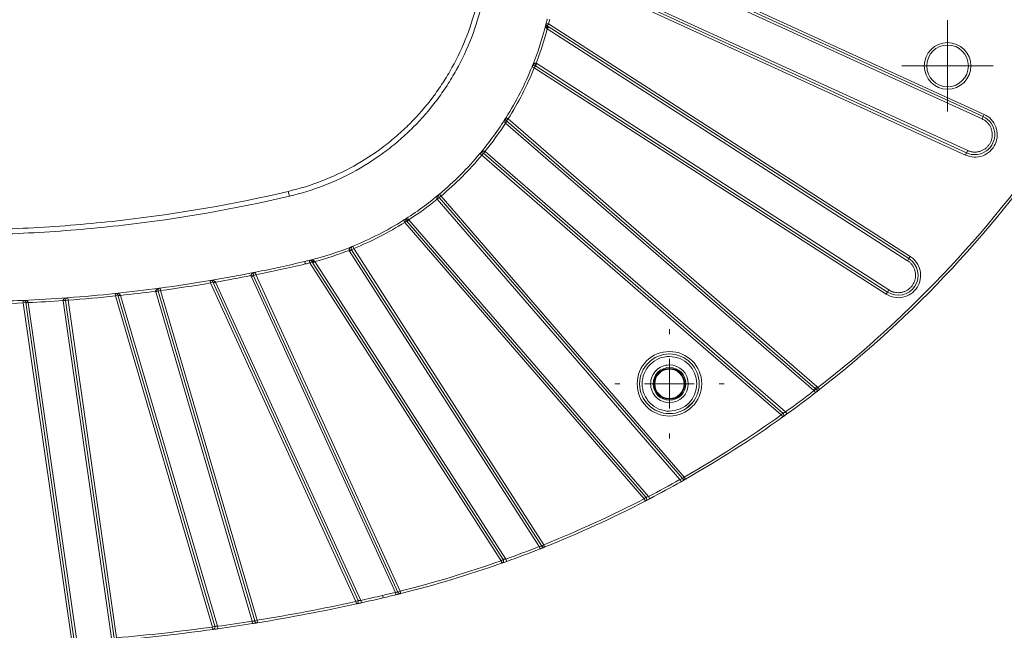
# Model space of a CAD drawing. Header units: millimetres. Extents: x 0 to 420, y 0 to 297.
# Tile 53 of 106: x 98 to 147, y 187 to 218. Entities that reach past the tile are written whole.
import ezdxf

# ---------------------------------------------------------------- set-up
doc = ezdxf.new("R2010")
doc.units = ezdxf.units.MM

# ---------------------------------------------------------------- blocks, each defined once
blk = doc.blocks.new('SW_CENTERMARKSYMBOL_15')
at = {"color": 0, "linetype": 'Continuous', "lineweight": 0}
for p, q in [((0, 2.5), (0, 2.75)), ((0, 0), (0, 1.25)), ((-2.5, 0), (-2.75, 0)), ((0, 0), (-1.25, 0)), ((0, 0), (0, -1.25)), ((0, 0), (1.25, 0)), ((2.5, 0), (2.75, 0)), ((0, -2.5), (0, -2.75))]:
    blk.add_line(p, q, dxfattribs=at)
blk = doc.blocks.new('SW_CENTERMARKSYMBOL_22')
at = {"color": 0, "linetype": 'Continuous', "lineweight": 0}
for p, q in [((0, 1.25), (0, 2.3)), ((0, 0), (0, 1.25)), ((-1.25, 0), (-2.3, 0)), ((0, 0), (-1.25, 0)), ((0, 0), (0, -1.25)), ((0, 0), (1.25, 0)), ((1.25, 0), (2.3, 0)), ((0, -1.25), (0, -2.3))]:
    blk.add_line(p, q, dxfattribs=at)

msp = doc.modelspace()

# ---------------------------------------------------------------- linework, layer by layer
at = {"color": 7, "linetype": 'Continuous', "lineweight": 15}
for p, q in [((125.24319793, 222.24008508), (146.16496118, 212.68543595)), ((146.21688806, 212.79913995), (125.2951248, 222.35378908)), ((146.1130343, 212.57173195), (125.25171964, 222.09877513)), ((145.33413115, 210.86617196), (124.92738012, 220.18562289)), ((124.97930699, 220.29932689), (145.38605803, 210.97987596)), ((124.87545324, 220.07191889), (145.28220428, 210.75246796)), ((124.16011964, 217.38520923), (124.28141652, 217.35500877)), ((124.21383642, 217.24985208), (124.28141652, 217.35500877)), ((124.21383642, 217.24985208), (142.4281333, 205.54423424)), ((124.21576563, 217.10002446), (124.28334573, 217.20518115)), ((142.4957134, 205.64939093), (124.28141652, 217.35500877)), ((142.3605532, 205.43907755), (124.21576563, 217.10002446)), ((123.56168481, 215.1429721), (123.62926492, 215.24812879)), ((123.65384354, 215.37536566), (123.60776418, 215.25916888)), ((123.69684502, 215.35328548), (123.62926492, 215.24812879)), ((141.34685167, 203.86172718), (123.62926492, 215.24812879)), ((123.69684502, 215.35328548), (141.41443177, 203.96688387)), ((123.56168481, 215.1429721), (123.44584045, 215.18993042)), ((123.56168481, 215.1429721), (141.27927156, 203.75657048)), ((146.16496118, 212.68543595), (146.21688806, 212.79913995)), ((122.11194615, 212.36055351), (122.19380375, 212.45502221)), ((137.63118439, 198.91305703), (122.11194615, 212.36055351)), ((122.14196764, 212.64000535), (122.24785878, 212.57358196)), ((122.16600119, 212.47911326), (122.24785878, 212.57358196)), ((122.16600119, 212.47911326), (137.71304198, 199.00752573)), ((137.79489957, 199.10199442), (122.24785878, 212.57358196)), ((146.16496118, 212.68543595), (146.1130343, 212.57173195)), ((120.91978295, 210.74718955), (120.82395299, 210.82744925)), ((121.00164054, 210.84165824), (120.91978295, 210.74718955)), ((120.91978295, 210.74718955), (136.00032042, 197.67982944)), ((121.07884578, 210.94006001), (120.99931436, 210.84362478)), ((121.08349813, 210.93612694), (121.00164054, 210.84165824)), ((136.08217801, 197.77429814), (121.00164054, 210.84165824)), ((121.07884578, 210.94006001), (121.08349813, 210.93612694)), ((121.08349813, 210.93612694), (136.20919828, 197.82963315)), ((145.33413115, 210.86617196), (145.28220428, 210.75246796)), ((145.33413115, 210.86617196), (145.38605803, 210.97987596)), ((111.1725969, 208.92620716), (111.22950616, 208.68277065)), ((118.7842502, 208.78774646), (118.8645099, 208.6919165)), ((118.76807467, 208.61238509), (118.67163944, 208.53285367)), ((118.67557251, 208.52820132), (118.67163944, 208.53285367)), ((118.77004121, 208.61005891), (118.67557251, 208.52820132)), ((130.8918224, 194.4298974), (118.67557251, 208.52820132)), ((118.8645099, 208.6919165), (118.77004121, 208.61005891)), ((118.77004121, 208.61005891), (131.01921521, 194.47375854)), ((131.11368391, 194.55561613), (118.8645099, 208.6919165)), ((117.03811749, 207.36384067), (116.9716941, 207.46973181)), ((117.13258619, 207.44569826), (117.03811749, 207.36384067)), ((117.03811749, 207.36384067), (129.08918649, 193.45616567)), ((129.18365518, 193.53802326), (117.13258619, 207.44569826)), ((117.25114594, 207.4997533), (117.15667724, 207.4178957)), ((117.25114594, 207.4997533), (129.31723475, 193.5747445)), ((114.35253057, 206.00393527), (114.23633379, 205.95785591)), ((114.36357066, 205.98243453), (114.25841397, 205.91485443)), ((123.80641268, 191.05787844), (114.25841397, 205.91485443)), ((114.46872735, 206.05001464), (114.36357066, 205.98243453)), ((114.36357066, 205.98243453), (123.9381063, 191.08416628)), ((114.42176903, 206.165859), (114.46872735, 206.05001464)), ((124.04326299, 191.15174638), (114.46872735, 206.05001464)), ((111.99777588, 205.39637648), (112.02623043, 205.27465821)), ((112.25669068, 205.33028293), (112.22649022, 205.45157981)), ((112.36184737, 205.39786303), (112.25669068, 205.33028293)), ((112.25669068, 205.33028293), (121.88877235, 190.3424713)), ((121.99392904, 190.4100514), (112.36184737, 205.39786303)), ((112.51167499, 205.39593382), (112.4065183, 205.32835372)), ((112.51167499, 205.39593382), (122.130715, 190.42841541)), ((142.4281333, 205.54423424), (142.3605532, 205.43907755)), ((142.4281333, 205.54423424), (142.4957134, 205.64939093)), ((109.51533382, 204.85883233), (109.53978056, 204.73624621)), ((107.25791037, 204.31657465), (107.2371417, 204.43983722)), ((107.37161437, 204.36850152), (107.25791037, 204.31657465)), ((107.25791037, 204.31657465), (114.57509362, 188.29417829)), ((114.68879761, 188.34610516), (107.37161437, 204.36850152)), ((107.51292432, 204.35997981), (107.39922032, 204.30805293)), ((107.51292432, 204.35997981), (114.82485576, 188.34908328)), ((109.4171552, 204.7119971), (109.29452983, 204.68774798)), ((109.42607656, 204.68431933), (109.31237256, 204.63239246)), ((116.5643625, 188.75274952), (109.31237256, 204.63239246)), ((109.53978056, 204.73624621), (109.42607656, 204.68431933)), ((109.42607656, 204.68431933), (116.69749421, 188.76213563)), ((116.81119821, 188.81406251), (109.53978056, 204.73624621)), ((104.61338661, 203.91786274), (104.48948121, 203.90135665)), ((104.61735539, 203.89915226), (104.49741877, 203.86393569)), ((109.35890367, 187.30723861), (104.49741877, 203.86393569)), ((104.73729202, 203.93436883), (104.61735539, 203.89915226)), ((104.61735539, 203.89915226), (109.48771293, 187.31223775)), ((104.72058623, 204.05824746), (104.73729202, 203.93436883)), ((109.60764955, 187.34745432), (104.73729202, 203.93436883)), ((141.34685167, 203.86172718), (141.27927156, 203.75657048)), ((141.34685167, 203.86172718), (141.41443177, 203.96688387)), ((97.82630065, 203.31560027), (97.82073444, 203.44047627)), ((97.82630065, 203.31560027), (97.95002833, 203.33338962)), ((97.82630065, 203.31560027), (100.27310548, 186.29769884)), ((100.39683316, 186.31548819), (97.95002833, 203.33338962)), ((98.07720493, 203.3271912), (97.95347725, 203.30940185)), ((98.07720493, 203.3271912), (100.52338156, 186.31365905)), ((99.95558644, 203.43997236), (99.83091074, 203.43097402)), ((99.83280678, 203.41339199), (99.83091074, 203.43097402)), ((99.95653446, 203.43118134), (99.83280678, 203.41339199)), ((102.27266257, 186.44382221), (99.83280678, 203.41339199)), ((100.08026214, 203.4489707), (99.95653446, 203.43118134)), ((99.95653446, 203.43118134), (102.39845401, 186.44725782)), ((100.07106285, 203.57363173), (100.08026214, 203.4489707)), ((102.52218169, 186.46504717), (100.08026214, 203.4489707)), ((102.47205756, 203.66275145), (102.45900303, 203.78706789)), ((102.59199418, 203.69796802), (102.47205756, 203.66275145)), ((102.47205756, 203.66275145), (107.36206058, 187.00893056)), ((107.4819972, 187.04414713), (102.59199418, 203.69796802)), ((102.72469904, 203.68969996), (102.60476242, 203.65448339)), ((102.72469904, 203.68969996), (107.61233642, 187.04393571)), ((137.63118439, 198.91305703), (137.71304198, 199.00752573)), ((137.64605739, 198.89987078), (137.63118439, 198.91305703)), ((137.72229746, 198.80081295), (137.64605739, 198.89987078)), ((137.71304198, 199.00752573), (137.79489957, 199.10199442)), ((137.92291248, 198.95592926), (137.72229746, 198.80081295)), ((137.84623204, 199.05464659), (137.75867084, 198.96543876)), ((137.84623204, 199.05464659), (137.92291248, 198.95592926)), ((131.58016519, 198.36177553), (131.24992392, 198.03153426)), ((136.08217801, 197.77429814), (136.00032042, 197.67982944)), ((136.07294001, 197.57808764), (136.00032042, 197.67982944)), ((136.26478719, 197.71562225), (136.11244132, 197.60630765)), ((136.28227738, 197.7282209), (136.20919828, 197.82963315)), ((130.95320374, 194.32100603), (130.8918224, 194.4298974)), ((131.16602026, 194.44157229), (130.95320374, 194.32100603)), ((131.03373994, 194.45952262), (131.01663995, 194.47285929)), ((131.11368391, 194.55561613), (131.01921521, 194.47375854)), ((131.11368391, 194.55561613), (131.17555333, 194.44700133)), ((129.18365518, 193.53802326), (129.08918649, 193.45616567)), ((129.14660219, 193.34513217), (129.08918649, 193.45616567)), ((129.33201902, 193.44144321), (129.18986001, 193.36752435)), ((129.37515214, 193.46397186), (129.31723475, 193.5747445)), ((123.85220674, 190.94156892), (123.80641268, 191.05787844)), ((123.94764102, 190.9792432), (123.85220674, 190.94156892)), ((123.95049766, 191.06796336), (123.93544499, 191.08362291)), ((124.04326299, 191.15174638), (123.9381063, 191.08416628)), ((124.04326299, 191.15174638), (124.0895781, 191.03564336)), ((121.99392904, 190.4100514), (121.88877235, 190.3424713)), ((122.17282267, 190.31072113), (122.130715, 190.42841541)), ((121.93034777, 190.22458795), (121.88877235, 190.3424713)), ((122.12679444, 190.29427581), (121.9759397, 190.2406892)), ((115.95295914, 188.47753638), (115.92450458, 188.59925465)), ((116.59422469, 188.63136892), (116.5643625, 188.75274952)), ((116.72842037, 188.66455669), (116.59422469, 188.63136892)), ((116.7075191, 188.74423672), (116.69480721, 188.76193426)), ((116.81119821, 188.81406251), (116.69749421, 188.76213563)), ((116.81119821, 188.81406251), (116.84160342, 188.69281679)), ((114.68879761, 188.34610516), (114.57509362, 188.29417829)), ((114.60176654, 188.17205722), (114.57509362, 188.29417829)), ((114.80430002, 188.21652544), (114.64866499, 188.18231293)), ((114.85185844, 188.22703471), (114.82485576, 188.34908328)), ((107.4819972, 187.04414713), (107.36206058, 187.00893056)), ((107.37921009, 186.88511257), (107.36206058, 187.00893056)), ((107.62981637, 186.92016394), (107.61233642, 187.04393571)), ((109.37868962, 187.18381448), (109.35890367, 187.30723861)), ((109.49542298, 187.2924071), (109.48513697, 187.31213063)), ((109.60764955, 187.34745432), (109.48771293, 187.31223775)), ((109.60764955, 187.34745432), (109.62776392, 187.22408328)), ((107.58193535, 186.91341429), (107.42585936, 186.89158558))]:
    msp.add_line(p, q, dxfattribs=at)
at = {"color": 8, "linetype": 'Continuous', "lineweight": 15}
msp.add_line((131.79148636, 199.60565996), (131.81639729, 199.63189262), dxfattribs=at)
at = {"color": 7, "linetype": 'Continuous', "lineweight": 15, "flags": 128}
for points in [[(124.21383642, 217.24985208), (124.21848542, 217.24434981), (124.22068977, 217.23547466), (124.22037486, 217.22352701), (124.21755136, 217.20891124), (124.21231481, 217.19212204), (124.20484246, 217.17372765), (124.19538722, 217.15435063), (124.18426911, 217.13464683)], [(112.47705262, 205.42743034), (112.45734882, 205.41631223), (112.4379718, 205.40685699), (112.41957741, 205.39938464), (112.40278821, 205.39414809), (112.38817244, 205.39132459), (112.37622479, 205.39100968), (112.36734964, 205.39321403), (112.36184737, 205.39786303)], [(95.47161592, 203.36901456), (97.3358326, 203.417928), (97.89383436, 203.44131163)], [(109.61160502, 187.22145017), (109.38169464, 187.18429626), (109.37868962, 187.18381448)]]:
    msp.add_lwpolyline(points, dxfattribs=at)
at = {"color": 7, "linetype": 'Continuous', "lineweight": 15}
for centre, radius in [((144.37302399, 215.23867546), 1.05), ((130.36731597, 199.24438348), 1.5), ((130.36731597, 199.24438348), 0.825), ((130.36731597, 199.24438348), 0.775), ((130.36731597, 199.24438348), 0.74008987)]:
    msp.add_circle(centre, radius, dxfattribs=at)
for centre, radius, start, end in [((108.27022906, 221.34147039), 16.375, 337.934483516, 346.018786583), ((124.28141652, 217.35500877), 0.125, 166.018786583, 180), ((124.28141652, 217.35500877), 0.125, 180, 237.272727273), ((108.27022906, 221.34147039), 16.375, 346.018786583, 346.842040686), ((123.56168481, 215.1429721), 0.125, 57.272727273, 157.934483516), ((108.27022906, 221.34147039), 16.375, 327.900771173, 337.934483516), ((108.27022906, 221.34147039), 16.375, 320.053082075, 327.900771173), ((121.94928411, 212.54391303), 0.22619748, 311.588731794, 343.353003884), ((122.24785878, 212.57358196), 0.125, 147.900771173, 180), ((122.24785878, 212.57358196), 0.125, 180, 229.090909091), ((145.74954617, 211.77580395), 1, 245.454545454, 65.454545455), ((102.99010032, 243.9279469), 56.94544526, 307.838907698, 326.040442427), ((108.27022906, 221.34147039), 16.375, 309.946917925, 320.053082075), ((120.91978295, 210.74718955), 0.125, 49.090909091, 140.053082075), ((108.27022906, 221.34147039), 16.375, 302.099228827, 309.946917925), ((118.8645099, 208.6919165), 0.125, 129.946917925, 180), ((118.8645099, 208.6919165), 0.125, 180, 220.909090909), ((108.27022906, 221.34147039), 16.375, 292.065516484, 302.099228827), ((117.03811749, 207.36384067), 0.125, 40.909090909, 122.099228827), ((117.06778642, 207.66241534), 0.22619748, 286.646996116, 318.411268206), ((108.27022906, 221.34147039), 16.375, 283.981213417, 292.065516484), ((114.46872735, 206.05001464), 0.125, 112.065516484, 180), ((114.46872735, 206.05001464), 0.125, 180, 212.727272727), ((94.37302399, 280.78867546), 77.425, 281.2782516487, 283.157959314), ((108.27022906, 221.34147039), 16.375, 283.157959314, 283.981213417), ((112.25669068, 205.33028293), 0.125, 32.727272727, 103.981213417), ((141.88749248, 204.70298071), 1, 237.272727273, 57.272727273), ((94.37302399, 280.78867546), 77.425, 279.5640122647, 281.2782516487), ((109.53978056, 204.73624621), 0.125, 101.278251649, 180), ((94.37302399, 280.78867546), 77.425, 277.6803473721, 279.5640122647), ((107.25791037, 204.31657465), 0.125, 24.545454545, 99.564012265), ((107.40985647, 204.50402251), 0.14081334, 254.241687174, 305.064747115), ((109.53978056, 204.73624621), 0.125, 180, 204.545454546), ((94.37302399, 280.78867546), 77.425, 275.9946892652, 277.6803473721), ((104.73729202, 203.93436883), 0.125, 97.680347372, 180), ((104.73729202, 203.93436883), 0.125, 180, 196.363636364), ((94.37302399, 280.78867546), 77.425, 270.8312058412, 272.5522066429), ((94.37302399, 280.78867546), 77.425, 272.5522066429, 274.2204585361), ((97.82630065, 203.31560027), 0.125, 8.181818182, 92.552206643), ((97.99714761, 203.66175696), 0.33173082, 261.834050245, 283.454081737), ((100.08026214, 203.4489707), 0.125, 94.220458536, 180), ((100.08026214, 203.4489707), 0.125, 180, 188.181818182), ((94.37302399, 280.78867546), 77.425, 274.2204585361, 275.9946892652), ((102.47205756, 203.66275145), 0.125, 16.363636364, 95.994689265), ((102.6341933, 203.88240875), 0.18920664, 257.112827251, 295.058218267), ((137.05818125, 198.25177615), 1, 45.533702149, 49.090909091), ((137.84623204, 199.05464659), 0.125, 225.533702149, 307.838907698), ((102.99010032, 243.9279469), 56.94544526, 305.777055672, 307.583758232), ((102.99010032, 243.9279469), 56.94544526, 299.666806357, 305.517862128), ((136.00032042, 197.67982944), 0.125, 305.517862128, 0), ((136.00032042, 197.67982944), 0.125, 0, 49.090909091), ((131.11368391, 194.55561613), 0.125, 220.909090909, 299.666806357), ((102.99010032, 243.9279469), 56.94544526, 297.602784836, 299.409667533), ((129.08918649, 193.45616567), 0.125, 297.343599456, 0), ((129.08918649, 193.45616567), 0.125, 0, 40.909090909), ((102.99010032, 243.9279469), 56.94544526, 291.747746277, 297.343599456), ((102.99010032, 243.9279469), 56.94544526, 289.685768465, 291.49084179), ((124.04326299, 191.15174638), 0.125, 212.727272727, 291.747746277), ((121.88877235, 190.3424713), 0.125, 289.426866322, 32.727272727), ((102.99010032, 243.9279469), 56.94544526, 284.077943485, 289.426866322), ((94.37302399, 280.78867546), 94.8, 282.4754610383, 283.157959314), ((102.99010032, 243.9279469), 56.94544526, 283.157959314, 283.821478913), ((116.81119821, 188.81406251), 0.125, 204.545454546, 284.077943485), ((94.37302399, 280.78867546), 94.8, 279.2600088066, 282.3206998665), ((114.57509362, 188.29417829), 0.125, 282.320699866, 0), ((114.57509362, 188.29417829), 0.125, 0, 24.545454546), ((107.36206058, 187.00893056), 0.125, 277.8856264, 0), ((107.36206058, 187.00893056), 0.125, 0, 16.363636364), ((94.37302399, 280.78867546), 94.8, 278.0385636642, 279.1075170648), ((109.60764955, 187.34745432), 0.125, 196.363636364, 279.260008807), ((94.37302399, 280.78867546), 94.8, 274.9378487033, 277.8856263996)]:
    msp.add_arc(centre, radius, start, end, dxfattribs=at)
for points, knots in [([(120.68549138, 218.43909866), (120.54989439, 217.85906635), (120.37545727, 217.29535091), (119.95208301, 216.19930035), (119.70313373, 215.66695618), (119.272891, 214.89235111), (119.11954142, 214.6374927), (118.7952093, 214.13899274), (118.62524288, 213.89680398), (118.09254465, 213.1908763), (117.70711972, 212.74768017), (117.08392131, 212.12367714), (116.86865162, 211.92249884), (116.42277292, 211.53402806), (116.19123138, 211.34605418), (115.48043918, 210.80923598), (114.98664871, 210.48803523), (113.96051598, 209.91658579), (113.42817209, 209.66634013), (112.32397178, 209.23856904), (111.75117288, 209.06146351), (111.1725969, 208.92620716)], [0, 0, 0, 0, 0.125, 0.125, 0.25, 0.25, 0.3125, 0.3125, 0.375, 0.375, 0.5, 0.5, 0.5625, 0.5625, 0.625, 0.625, 0.75, 0.75, 0.875, 0.875, 1, 1, 1, 1]), ([(111.22950616, 208.68277065), (111.81942677, 208.82067908), (112.403457, 209.00125726), (113.52930829, 209.43741602), (114.0720903, 209.69256846), (115.11834326, 210.27522278), (115.62181589, 210.60272158), (116.34654519, 211.15006561), (116.58262675, 211.34172526), (117.03724817, 211.7378131), (117.25673883, 211.94293608), (117.8921568, 212.57917446), (118.28513908, 213.0310607), (118.82828237, 213.75083009), (119.00158146, 213.99776765), (119.33227304, 214.50604212), (119.48862946, 214.76589774), (119.92730832, 215.55569114), (120.18113896, 216.09847343), (120.61281467, 217.21601516), (120.79067212, 217.79078383), (120.92892787, 218.38218932)], [0, 0, 0, 0, 0.125, 0.125, 0.25, 0.25, 0.375, 0.375, 0.4375, 0.4375, 0.5, 0.5, 0.625, 0.625, 0.6875, 0.6875, 0.75, 0.75, 0.875, 0.875, 1, 1, 1, 1]), ([(124.18426911, 217.13464683), (124.18015891, 217.13984792), (124.1712148, 217.1511659), (124.16150143, 217.17204433), (124.15341642, 217.19697107), (124.14785074, 217.22620322), (124.14477687, 217.26447524), (124.14646371, 217.31864444), (124.15502868, 217.36039374), (124.16011964, 217.38520923)], [0, 0, 0, 0, 0.0724758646, 0.1577130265, 0.256929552, 0.3708874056, 0.5000843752, 0.7028537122, 1, 1, 1, 1]), ([(144.37302399, 216.41367546), (143.72452385, 216.41367546), (143.19802399, 215.8871756), (143.19802399, 214.59017532), (143.72452385, 214.06367546), (144.37302399, 214.06367546)], [0, 0, 0, 0, 0.5, 0.5, 1, 1, 1, 1]), ([(144.37302399, 214.06367546), (145.02152413, 214.06367546), (145.54802399, 214.59017532), (145.54802399, 215.8871756), (145.02152413, 216.41367546), (144.37302399, 216.41367546)], [0, 0, 0, 0, 0.5, 0.5, 1, 1, 1, 1]), ([(123.44584045, 215.18993042), (123.45216494, 215.20442713), (123.4638526, 215.2312171), (123.48410622, 215.26609977), (123.50288939, 215.29358612), (123.52377613, 215.31967175), (123.54744563, 215.3435154), (123.57572155, 215.36443681), (123.60306413, 215.37689315), (123.62990141, 215.38190889), (123.64621263, 215.37745114), (123.65384354, 215.37536566)], [0, 0, 0, 0, 0.1617996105, 0.2990061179, 0.4116527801, 0.4997861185, 0.6367814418, 0.7495801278, 0.8471002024, 0.928468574, 1, 1, 1, 1]), ([(145.28220428, 210.75246796), (145.55360218, 210.62852469), (145.86314495, 210.61746934), (146.42224179, 210.82600168), (146.64893889, 211.03706416), (146.89682543, 211.57985996), (146.90788078, 211.88940273), (146.69934844, 212.44849957), (146.48828596, 212.67519668), (146.21688806, 212.79913995)], [0, 0, 0, 0, 0.25, 0.25, 0.5, 0.5, 0.75, 0.75, 1, 1, 1, 1]), ([(122.09942928, 212.37473345), (122.09631059, 212.37880861), (122.08971096, 212.38743229), (122.08042493, 212.40976159), (122.07425245, 212.45302633), (122.08188472, 212.51425092), (122.10342195, 212.55616439), (122.11399205, 212.57673481)], [0, 0, 0, 0, 0.0671074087, 0.1420100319, 0.3219129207, 0.6672063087, 1, 1, 1, 1]), ([(145.74954617, 210.90080395), (145.76881523, 210.90116251), (145.80723457, 210.90187742), (145.86452386, 210.90772711), (145.92120784, 210.91708379), (145.97728808, 210.93028911), (146.06270231, 210.95638066), (146.17411407, 211.00538764), (146.30124459, 211.09103426), (146.41205692, 211.19715698), (146.52872492, 211.35732467), (146.62027966, 211.58638708), (146.63215096, 211.83269582), (146.5925898, 212.02685602), (146.53593257, 212.16935406), (146.45583497, 212.30015134), (146.36637475, 212.40060781), (146.278659, 212.47487857), (146.19915643, 212.52913387), (146.14180566, 212.55750094), (146.1130343, 212.57173195)], [0, 0, 0, 0, 0.0243887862, 0.0486272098, 0.0728211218, 0.0970769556, 0.1215003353, 0.1858322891, 0.2502746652, 0.3146066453, 0.3790490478, 0.5000186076, 0.6209881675, 0.6853201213, 0.7497624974, 0.8140944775, 0.8785368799, 0.9190827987, 0.9594059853, 1, 1, 1, 1]), ([(120.82395299, 210.82744925), (120.83442315, 210.83930377), (120.85377203, 210.86121095), (120.88375793, 210.88818976), (120.91007338, 210.90858102), (120.9379607, 210.92699334), (120.96780796, 210.94241754), (121.00114185, 210.95364626), (121.03098832, 210.95710542), (121.05806928, 210.95363854), (121.07222383, 210.9443878), (121.07884578, 210.94006001)], [0, 0, 0, 0, 0.16179961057, 0.29900611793, 0.41165278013, 0.49978611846, 0.63678144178, 0.74958012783, 0.84710020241, 0.92846857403, 1, 1, 1, 1]), ([(145.38605803, 210.97987596), (145.40534045, 210.97152842), (145.44370795, 210.95491878), (145.5031033, 210.93530832), (145.56333636, 210.9198113), (145.62456398, 210.90888617), (145.68673837, 210.90205075), (145.72853857, 210.90122097), (145.74954617, 210.90080395)], [0, 0, 0, 0, 0.16810251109, 0.33448469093, 0.5, 0.66551530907, 0.83189748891, 1, 1, 1, 1]), ([(111.1725969, 208.92620716), (108.41696146, 208.28201165), (105.63781065, 207.79893258), (101.43421924, 207.31372095), (100.02684278, 207.19196275), (97.20175703, 207.02933674), (95.7879981, 206.98867622), (94.37302399, 206.98867622)], [0, 0, 0, 0, 0.5, 0.5, 0.75, 0.75, 1, 1, 1, 1]), ([(118.67163944, 208.53285367), (118.66889808, 208.53661691), (118.66326307, 208.54435243), (118.65818509, 208.55832678), (118.6555535, 208.57384988), (118.65567614, 208.59098942), (118.65926669, 208.61408749), (118.66925539, 208.64389105), (118.68991106, 208.68361165), (118.72687288, 208.73479494), (118.76277224, 208.7679252), (118.7842502, 208.78774646)], [0, 0, 0, 0, 0.04236910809, 0.08709175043, 0.13593173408, 0.19024535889, 0.25101718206, 0.3637292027, 0.50072497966, 0.70129250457, 1, 1, 1, 1]), ([(94.37302399, 206.73867622), (95.79279137, 206.73867622), (97.21133946, 206.77947448), (100.04599527, 206.94265139), (101.45813927, 207.06482205), (105.67597048, 207.55167735), (108.46453575, 208.03639286), (111.229506, 208.68277061)], [0, 0, 0, 0, 0.25, 0.25, 0.5, 0.5, 1, 1, 1, 1]), ([(116.9716941, 207.46973181), (116.9844848, 207.4773216), (117.0081502, 207.49136424), (117.04273557, 207.50714957), (117.07219055, 207.51823), (117.09982278, 207.52648151), (117.1262519, 207.53204043), (117.15625576, 207.53535134), (117.18588279, 207.53419235), (117.2149788, 207.52758952), (117.23010781, 207.51704854), (117.236966, 207.51227017)], [0, 0, 0, 0, 0.1611499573, 0.2981599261, 0.4110555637, 0.4998704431, 0.6073631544, 0.6998763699, 0.8195827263, 0.9182143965, 1, 1, 1, 1]), ([(114.23633379, 205.95785591), (114.23488034, 205.96227909), (114.23189272, 205.97137116), (114.23135082, 205.98622964), (114.23361268, 206.00181091), (114.23899205, 206.01808485), (114.24950137, 206.03896468), (114.26815868, 206.06426155), (114.30001268, 206.09572113), (114.35090473, 206.13308293), (114.39524251, 206.15358999), (114.42176903, 206.165859)], [0, 0, 0, 0, 0.0423691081, 0.0870917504, 0.1359317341, 0.1902453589, 0.2510171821, 0.3637292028, 0.5007249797, 0.7012925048, 1, 1, 1, 1]), ([(112.22649022, 205.45157981), (112.24386512, 205.45536662), (112.2751203, 205.4621786), (112.31776188, 205.46598256), (112.35647582, 205.46645796), (112.39252231, 205.46316984), (112.42703966, 205.45494238), (112.45538905, 205.443914), (112.47032782, 205.4325472), (112.47705262, 205.42743034)], [0, 0, 0, 0, 0.2086712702, 0.375372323, 0.5001430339, 0.6591922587, 0.7946098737, 0.907542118, 1, 1, 1, 1]), ([(141.27927156, 203.75657048), (141.53026806, 203.59526483), (141.83508679, 203.54026948), (142.41817008, 203.66711149), (142.67259706, 203.84376329), (142.99520836, 204.34575628), (143.05020371, 204.65057502), (142.92336171, 205.2336583), (142.7467099, 205.48808528), (142.4957134, 205.64939093)], [0, 0, 0, 0, 0.25, 0.25, 0.5, 0.5, 0.75, 0.75, 1, 1, 1, 1]), ([(141.88749248, 203.82798071), (141.91035489, 203.82848729), (141.95595014, 203.82949759), (142.02387434, 203.83777045), (142.0909932, 203.85101426), (142.18119471, 203.8764027), (142.29163307, 203.9222408), (142.41412138, 203.99932783), (142.522689, 204.09522479), (142.64069728, 204.24116764), (142.74097621, 204.45237602), (142.77079129, 204.68417787), (142.75045004, 204.87075974), (142.71099811, 205.01002949), (142.64965338, 205.14127778), (142.56842879, 205.25794962), (142.47243313, 205.35996417), (142.39785841, 205.41269801), (142.3605532, 205.43907755)], [0, 0, 0, 0, 0.0305391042, 0.0609051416, 0.0912858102, 0.1218685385, 0.1860038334, 0.2502575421, 0.3143928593, 0.3786465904, 0.5000458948, 0.6214451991, 0.685580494, 0.7498342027, 0.8139695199, 0.878223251, 0.9390824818, 1, 1, 1, 1]), ([(109.29452983, 204.68774798), (109.29393057, 204.69235534), (109.292697, 204.70183956), (109.29491747, 204.71654858), (109.30000971, 204.73149112), (109.3082873, 204.7465766), (109.32244287, 204.76528576), (109.34540903, 204.78689104), (109.38249751, 204.81217376), (109.4394522, 204.83976169), (109.48692896, 204.85169359), (109.51533382, 204.85883233)], [0, 0, 0, 0, 0.04220025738, 0.08686898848, 0.13573585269, 0.19012984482, 0.25101777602, 0.36374667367, 0.50074068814, 0.70129819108, 1, 1, 1, 1]), ([(107.2371417, 204.43983722), (107.25112972, 204.44184947), (107.27703388, 204.44557592), (107.3131955, 204.44698013), (107.3432131, 204.44617138), (107.37535598, 204.44316309), (107.409244, 204.43667958), (107.44392584, 204.42414843), (107.4715599, 204.40912892), (107.48481834, 204.39506401), (107.49075465, 204.38876661)], [0, 0, 0, 0, 0.160716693, 0.2976281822, 0.4107520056, 0.5001196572, 0.6613949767, 0.7972619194, 0.9092264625, 1, 1, 1, 1]), ([(102.45900303, 203.78706789), (102.47363541, 203.78823581), (102.50071546, 203.79039725), (102.53824298, 203.78932064), (102.56919967, 203.78629829), (102.60244896, 203.78069179), (102.63727508, 203.77103764), (102.67202058, 203.75436583), (102.69866861, 203.73532456), (102.70950294, 203.71850516), (102.71433044, 203.71101086)], [0, 0, 0, 0, 0.1610273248, 0.2980122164, 0.4109755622, 0.4999551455, 0.6642412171, 0.800584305, 0.9111454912, 1, 1, 1, 1]), ([(104.48948121, 203.90135665), (104.48917226, 203.90599254), (104.48853629, 203.91553548), (104.49167544, 203.93007616), (104.49769535, 203.94466969), (104.5069033, 203.95920599), (104.52220504, 203.97698995), (104.54648175, 203.99711143), (104.58508372, 204.02001687), (104.64365741, 204.04397629), (104.69178937, 204.05290532), (104.72058623, 204.05824746)], [0, 0, 0, 0, 0.0422002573, 0.0868689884, 0.1357358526, 0.1901298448, 0.251017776, 0.3637466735, 0.5007406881, 0.7012981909, 1, 1, 1, 1]), ([(141.41443177, 203.96688387), (141.43221097, 203.95596093), (141.46768802, 203.93416504), (141.52365467, 203.90641192), (141.58135371, 203.88244102), (141.66042151, 203.85628735), (141.76251207, 203.83302891), (141.84581727, 203.82966405), (141.88749248, 203.82798071)], [0, 0, 0, 0, 0.1252578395, 0.2499425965, 0.3746954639, 0.5001565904, 0.7499426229, 1, 1, 1, 1]), ([(97.88931292, 203.43315683), (97.91349825, 203.43205619), (97.96627452, 203.42965442), (98.02663472, 203.40179115), (98.05961, 203.36956644), (98.07028041, 203.35214941), (98.07302487, 203.34333007), (98.07433182, 203.33913018)], [0, 0, 0, 0, 0.3387104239, 0.7391205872, 0.883461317, 0.9445026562, 1, 1, 1, 1]), ([(99.83091074, 203.43097402), (99.83088213, 203.4356201), (99.83082323, 203.44518402), (99.83483419, 203.45950876), (99.84172384, 203.47371239), (99.85179227, 203.48766649), (99.86813937, 203.50449458), (99.89358616, 203.52311429), (99.93350011, 203.54364836), (99.99341299, 203.5640292), (100.04199608, 203.57003721), (100.07106285, 203.57363173)], [0, 0, 0, 0, 0.0422002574, 0.0868689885, 0.1357358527, 0.1901298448, 0.251017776, 0.3637466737, 0.5007406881, 0.7012981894, 1, 1, 1, 1]), ([(130.36731597, 200.86938348), (129.93635138, 200.86938348), (129.52300545, 200.69816999), (128.91352947, 200.088694), (128.74231597, 199.67534807), (128.74231597, 198.81341888), (128.91352947, 198.40007295), (129.52300545, 197.79059697), (129.93635138, 197.61938348), (130.36731597, 197.61938348)], [0, 0, 0, 0, 0.25, 0.25, 0.5, 0.5, 0.75, 0.75, 1, 1, 1, 1]), ([(130.36731597, 197.61938348), (131.26417787, 197.61938348), (131.99231597, 198.34752158), (131.99231597, 200.14124537), (131.26417787, 200.86938348), (130.36731597, 200.86938348)], [0, 0, 0, 0, 0.5, 0.5, 1, 1, 1, 1]), ([(130.36731597, 197.86938348), (130.00265362, 197.86938348), (129.65289937, 198.01425643), (129.13718893, 198.52996687), (128.99231597, 198.87972112), (128.99231597, 199.60904583), (129.13718893, 199.95880008), (129.65289937, 200.47451052), (130.00265362, 200.61938348), (130.36731597, 200.61938348)], [0, 0, 0, 0, 0.25, 0.25, 0.5, 0.5, 0.75, 0.75, 1, 1, 1, 1]), ([(130.36731597, 200.61938348), (131.12619911, 200.61938348), (131.74231597, 200.00326661), (131.74231597, 198.48550034), (131.12619911, 197.86938348), (130.36731597, 197.86938348)], [0, 0, 0, 0, 0.5, 0.5, 1, 1, 1, 1]), ([(130.36731597, 200.19438348), (130.11536744, 200.19438348), (129.87371905, 200.09428943), (129.51741002, 199.7379804), (129.41731597, 199.49633201), (129.41731597, 198.99243494), (129.51741002, 198.75078655), (129.87371905, 198.39447752), (130.11536744, 198.29438348), (130.36731597, 198.29438348)], [0, 0, 0, 0, 0.25, 0.25, 0.5, 0.5, 0.75, 0.75, 1, 1, 1, 1]), ([(130.36731597, 198.29438348), (130.89163523, 198.29438348), (131.31731597, 198.72006422), (131.31731597, 199.76870273), (130.89163523, 200.19438348), (130.36731597, 200.19438348)], [0, 0, 0, 0, 0.5, 0.5, 1, 1, 1, 1]), ([(137.75867084, 198.96543876), (137.75867084, 198.96543877), (137.74673414, 198.95786603), (137.70564249, 198.93309377), (137.67644245, 198.91601832), (137.64605739, 198.89987078)], [0, 0, 0, 0, 0.5, 0.5, 1, 1, 1, 1]), ([(137.92291248, 198.95592926), (137.92254932, 198.95564716), (137.9218262, 198.95508544), (137.91638, 198.95085551), (137.9063842, 198.9430946), (137.88981898, 198.93023997), (137.86475214, 198.9108079), (137.83426998, 198.88720793), (137.79934595, 198.86021109), (137.76157153, 198.83105624), (137.73535521, 198.81086817), (137.72229746, 198.80081295)], [0, 0, 0, 0, 0.0838251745, 0.1669099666, 0.2507304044, 0.3757745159, 0.4998383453, 0.6235619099, 0.7491039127, 0.8750343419, 1, 1, 1, 1]), ([(137.91889654, 198.95280855), (137.90677613, 198.94525833), (137.88170801, 198.92964255), (137.83605268, 198.92518536), (137.79114615, 198.93591845), (137.76778182, 198.95488923), (137.75648471, 198.96406199)], [0, 0, 0, 0, 0.2417377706, 0.4999754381, 0.7582280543, 1, 1, 1, 1]), ([(136.20919828, 197.82963315), (136.17651364, 197.81524261), (136.1437249, 197.80094311), (136.09640713, 197.78041821), (136.08217801, 197.77429814), (136.08217801, 197.77429814)], [0, 0, 0, 0, 0.5, 0.5, 1, 1, 1, 1]), ([(136.28227738, 197.7282209), (136.25587051, 197.70921201), (136.20321515, 197.67130825), (136.15073113, 197.63369552), (136.13540898, 197.62273938), (136.13536188, 197.6227057)], [0, 0, 0, 0, 0.50073431, 0.9984652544, 1, 1, 1, 1]), ([(131.01921521, 194.47375854), (131.0192152, 194.47375854), (131.00509325, 194.46882008), (130.95789919, 194.45248484), (130.92485971, 194.44112394), (130.8918224, 194.4298974)], [0, 0, 0, 0, 0.5, 0.5, 1, 1, 1, 1]), ([(131.17555333, 194.44700133), (131.17514662, 194.44676965), (131.17433646, 194.44630815), (131.16823885, 194.44283528), (131.15706106, 194.43647146), (131.13858036, 194.42595634), (131.11069505, 194.41010866), (131.07688831, 194.39092363), (131.03826501, 194.369044), (130.99654354, 194.34545096), (130.96761421, 194.32913396), (130.95320374, 194.32100603)], [0, 0, 0, 0, 0.0837307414, 0.1667892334, 0.2506877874, 0.3756833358, 0.4998176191, 0.6235441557, 0.7490844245, 0.8750122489, 1, 1, 1, 1]), ([(129.31723475, 193.5747445), (129.28284014, 193.565145), (129.24835556, 193.55565045), (129.19860737, 193.54205882), (129.18365518, 193.53802326), (129.18365518, 193.53802326)], [0, 0, 0, 0, 0.5, 0.5, 1, 1, 1, 1]), ([(129.37515214, 193.46397186), (129.34631126, 193.448911), (129.2888025, 193.41887961), (129.2315053, 193.38911221), (129.21478182, 193.38044637), (129.21473041, 193.38041973)], [0, 0, 0, 0, 0.5007342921, 0.9984651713, 1, 1, 1, 1]), ([(123.9381063, 191.08416628), (123.93810629, 191.08416629), (123.92351343, 191.08117981), (123.87472373, 191.07135732), (123.84056389, 191.06455249), (123.80641268, 191.05787844)], [0, 0, 0, 0, 0.5, 0.5, 1, 1, 1, 1]), ([(124.0895781, 191.03564336), (124.08914414, 191.03547024), (124.08827974, 191.03512541), (124.08177365, 191.03253047), (124.06984608, 191.02777547), (124.05012279, 191.01991867), (124.02035699, 191.00807866), (123.98426553, 190.9937485), (123.94302568, 190.97741038), (123.89847811, 190.95980079), (123.86759139, 190.94763079), (123.85220674, 190.94156892)], [0, 0, 0, 0, 0.0837385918, 0.1667995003, 0.250691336, 0.3756916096, 0.4998197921, 0.6235539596, 0.7490888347, 0.8750213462, 1, 1, 1, 1]), ([(122.130715, 190.42841541), (122.0954553, 190.42354107), (122.06012508, 190.41878367), (122.00921117, 190.41203033), (121.99392904, 190.4100514), (121.99392904, 190.4100514)], [0, 0, 0, 0, 0.5, 0.5, 1, 1, 1, 1]), ([(122.17282267, 190.31072113), (122.14219986, 190.29978261), (122.08113799, 190.27797121), (122.02034333, 190.25639957), (122.00261473, 190.25013002), (122.00256012, 190.25011071)], [0, 0, 0, 0, 0.5007335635, 0.998462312, 1, 1, 1, 1]), ([(116.69749421, 188.76213563), (116.69749421, 188.76213564), (116.68276318, 188.7610248), (116.63344753, 188.75746577), (116.5989035, 188.75504387), (116.5643625, 188.75274952)], [0, 0, 0, 0, 0.5, 0.5, 1, 1, 1, 1]), ([(116.84160342, 188.69281679), (116.84115179, 188.69270353), (116.84025226, 188.69247793), (116.83348121, 188.69078035), (116.82106569, 188.68766979), (116.80052876, 188.68253023), (116.76952149, 188.6747868), (116.73191111, 188.66541921), (116.68891762, 188.65474543), (116.64247037, 188.64325142), (116.61026466, 188.63531943), (116.59422469, 188.63136892)], [0, 0, 0, 0, 0.0837533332, 0.1668187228, 0.2506978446, 0.3757069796, 0.499823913, 0.6235726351, 0.7490973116, 0.8750384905, 1, 1, 1, 1]), ([(114.85185844, 188.22703471), (114.82018835, 188.2200379), (114.75703808, 188.20608625), (114.69430044, 188.19230885), (114.67607345, 188.18831813), (114.67602691, 188.18830794)], [0, 0, 0, 0, 0.50086455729, 0.99872554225, 1, 1, 1, 1]), ([(114.82485576, 188.34908328), (114.78967382, 188.34822921), (114.75446999, 188.3474504), (114.70390873, 188.34639271), (114.68879762, 188.34610516), (114.68879761, 188.34610516)], [0, 0, 0, 0, 0.5, 0.5, 1, 1, 1, 1]), ([(107.61233642, 187.04393571), (107.57841462, 187.04390559), (107.54453732, 187.04395288), (107.49627661, 187.04408089), (107.48199721, 187.04414713), (107.4819972, 187.04414713)], [0, 0, 0, 0, 0.5, 0.5, 1, 1, 1, 1]), ([(109.48771293, 187.31223775), (109.48771293, 187.31223775), (109.47360855, 187.31164713), (109.4259731, 187.30974853), (109.3924888, 187.3084566), (109.35890367, 187.30723861)], [0, 0, 0, 0, 0.5, 0.5, 1, 1, 1, 1]), ([(109.62776392, 187.22408328), (109.6273136, 187.22400986), (109.62641684, 187.22386364), (109.61966426, 187.22276294), (109.60727659, 187.22074491), (109.58672961, 187.21740095), (109.55562322, 187.21234788), (109.51778706, 187.20621591), (109.47440748, 187.19920561), (109.42747977, 187.19164358), (109.39490496, 187.18641647), (109.37868962, 187.18381448)], [0, 0, 0, 0, 0.0838163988, 0.166907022, 0.250731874, 0.3757422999, 0.499849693, 0.623653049, 0.7491530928, 0.8751315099, 1, 1, 1, 1]), ([(107.62981637, 186.92016394), (107.5978994, 186.91566619), (107.53425467, 186.90669735), (107.47128743, 186.89790471), (107.45313213, 186.89538089), (107.453085, 186.89537434)], [0, 0, 0, 0, 0.5008364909, 0.9987039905, 1, 1, 1, 1])]:
    msp.add_open_spline(points, degree=3, knots=knots, dxfattribs=at)
for points in [[(124.28141652, 217.35500877), (124.30094232, 217.433432), (124.31864425, 217.50677333), (124.33704124, 217.58546902)], [(123.65384354, 215.37536566), (123.87276712, 215.9398606), (124.06012765, 216.51491004), (124.21576563, 217.10002446)], [(124.21576563, 217.10002446), (124.20505953, 217.11164128), (124.19434399, 217.123239), (124.18426911, 217.13464683)], [(123.65384354, 215.37536566), (123.66127854, 215.37220774), (123.67614855, 215.3658919), (123.68994619, 215.35748762), (123.69684502, 215.35328548)], [(122.24785878, 212.57358196), (122.76002051, 213.39006213), (123.19960976, 214.24974694), (123.56168481, 215.1429721)], [(121.07884578, 210.94006001), (121.4484418, 211.39519192), (121.7928249, 211.86871217), (122.11194615, 212.36055351)], [(122.11194615, 212.36055351), (122.10775689, 212.3652934), (122.10356642, 212.37003183), (122.09942928, 212.37473345)], [(150.11880009, 212.18761519), (146.7507301, 207.18663533), (142.60788412, 202.75334427), (137.84623204, 199.05464659)], [(118.8645099, 208.6919165), (119.60875261, 209.31523621), (120.29646324, 210.00294684), (120.91978295, 210.74718955)], [(117.25114594, 207.4997533), (117.74298728, 207.81887455), (118.21650753, 208.16325765), (118.67163944, 208.53285367)], [(114.46872735, 206.05001464), (115.36195251, 206.41208969), (116.22163732, 206.85167894), (117.03811749, 207.36384067)], [(117.236966, 207.51227017), (117.24166762, 207.50813303), (117.24640605, 207.50394256), (117.25114594, 207.4997533)], [(112.51167499, 205.39593382), (113.09678941, 205.5515718), (113.67183885, 205.73893233), (114.23633379, 205.95785591)], [(114.25841397, 205.91485443), (114.25421183, 205.92175326), (114.24580755, 205.9355509), (114.23949171, 205.95042091), (114.23633379, 205.95785591)], [(112.02623043, 205.27465821), (112.10492612, 205.2930552), (112.17826745, 205.31075713), (112.25669068, 205.33028293)], [(112.47705262, 205.42743034), (112.48846045, 205.41735546), (112.50005817, 205.40663992), (112.51167499, 205.39593382)], [(109.53978056, 204.73624621), (110.37797467, 204.90340308), (111.1939703, 205.08009751), (112.02623043, 205.27465821)], [(104.73729202, 203.93436883), (105.58608714, 204.04883398), (106.41333641, 204.17427125), (107.25791037, 204.31657465)], [(107.49075465, 204.38876661), (107.49810134, 204.37940875), (107.50551163, 204.36969417), (107.51292432, 204.35997981)], [(107.51292432, 204.35997981), (108.11544378, 204.46356715), (108.6945943, 204.57011549), (109.29452983, 204.68774798)], [(109.31237256, 204.63239246), (109.3085884, 204.64135717), (109.30102008, 204.6592866), (109.29669325, 204.67826085), (109.29452983, 204.68774798)], [(102.72469904, 203.68969996), (103.32125169, 203.75432097), (103.89456625, 203.82308066), (104.48948121, 203.90135665)], [(104.49741877, 203.86393569), (104.49573692, 203.87009638), (104.49237322, 203.88241777), (104.49044521, 203.89504369), (104.48948121, 203.90135665)], [(95.49802399, 203.24683595), (96.28128556, 203.25819974), (97.04373368, 203.28071821), (97.82630065, 203.31560027)], [(98.07433182, 203.33913018), (98.07528881, 203.33516302), (98.07624681, 203.3311771), (98.07720493, 203.3271912)], [(98.07720493, 203.3271912), (98.66971071, 203.35552462), (99.2391988, 203.38922644), (99.83091074, 203.43097402)], [(100.08026214, 203.4489707), (100.88534864, 203.50838159), (101.66919646, 203.57844258), (102.47205756, 203.66275145)], [(102.71433044, 203.71101086), (102.71777729, 203.70398646), (102.72123778, 203.69684316), (102.72469904, 203.68969996)], [(137.64605739, 198.89987078), (137.16884978, 198.5325869), (136.69774827, 198.1816892), (136.20919828, 197.82963315)], [(137.84623204, 199.05464659), (137.82957078, 199.07100031), (137.8125434, 199.08670596), (137.79489957, 199.10199442)], [(136.00032042, 197.67982944), (134.42445218, 196.55503215), (132.79600726, 195.51390513), (131.11368391, 194.55561613)], [(130.8918224, 194.4298974), (130.36719031, 194.13416577), (129.85093065, 193.853787), (129.31723475, 193.5747445)], [(129.08918649, 193.45616567), (127.44425296, 192.60556636), (125.7633002, 191.83789322), (124.04326299, 191.15174638)], [(123.80641268, 191.05787844), (123.24659502, 190.83746375), (122.69719776, 190.63108688), (122.130715, 190.42841541)], [(121.88877235, 190.3424713), (120.21924286, 189.75365708), (118.52834739, 189.2446779), (116.81119821, 188.81406251)], [(115.92450458, 188.59925465), (115.54814162, 188.51127081), (115.20224005, 188.43257781), (114.82485576, 188.34908328)], [(116.5643625, 188.75274952), (116.34517681, 188.69882522), (116.14430004, 188.65063709), (115.92450458, 188.59925465)], [(114.57509362, 188.29417829), (112.92213356, 187.93314909), (111.27752842, 187.61971081), (109.60764955, 187.34745432)], [(107.36206058, 187.00893056), (105.74756725, 186.78531391), (104.1460384, 186.60534144), (102.52218169, 186.46504717)], [(109.35890367, 187.30723861), (108.76793642, 187.21250147), (108.20496821, 187.12763147), (107.61233642, 187.04393571)]]:
    msp.add_open_spline(points, degree=3, dxfattribs=at)

# ---------------------------------------------------------------- block references
at = {"color": 7, "linetype": 'Continuous', "lineweight": 0}
for name, p in [('SW_CENTERMARKSYMBOL_22', (144.37302399, 215.23867546)), ('SW_CENTERMARKSYMBOL_15', (130.36731597, 199.24438348))]:
    msp.add_blockref(name, p, dxfattribs=at)

doc.saveas('drawing.dxf')
